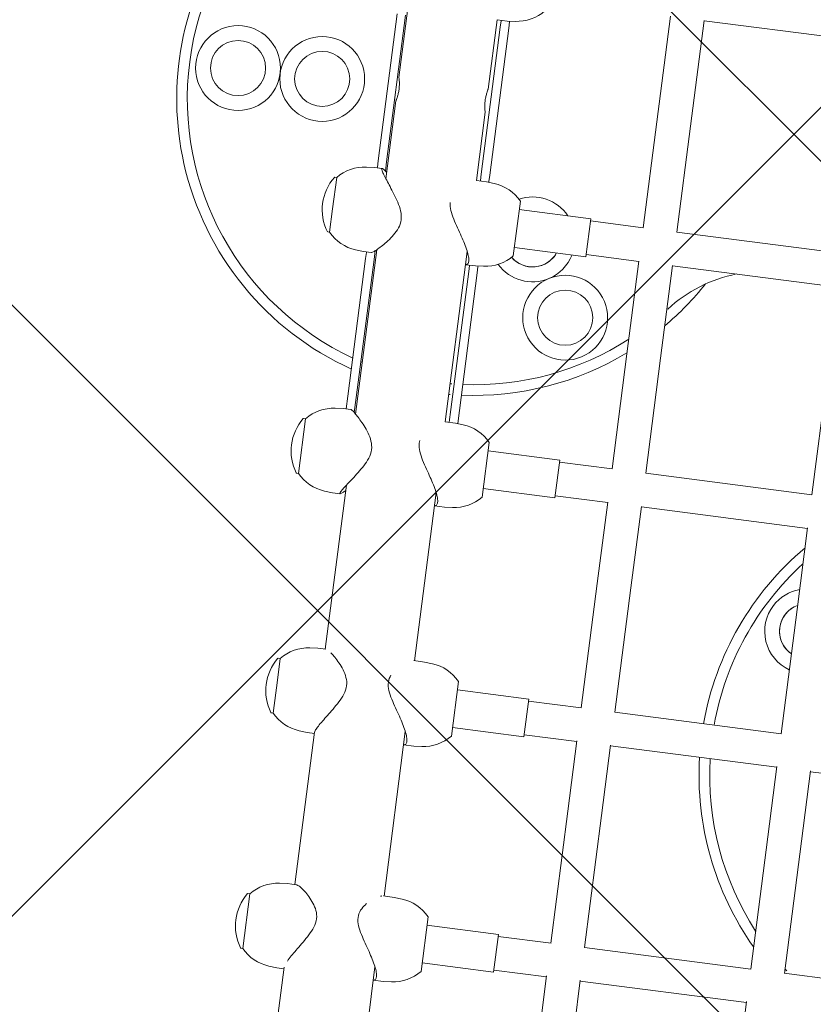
# Model space of a CAD drawing. Header units: metres. Extents: x 5509548 to 5517943, y 5680530 to 5684871.
# Tile 39 of 256: x 5516083.342 to 5516083.716, y 5683295.217 to 5683295.681. Entities that reach past the tile are written whole.
import ezdxf
from ezdxf import colors
from ezdxf.entities.mleader import LeaderData, LeaderLine
from ezdxf.math import Vec2, Vec3

# ---------------------------------------------------------------- set-up
doc = ezdxf.new("R2010")
doc.units = ezdxf.units.M
doc.layers.get('0').update_dxf_attribs({"linetype": 'CONTINUOUS', "lineweight": 18})
for name, color, linetype in [('A-Nawierzchnie', 41, 'CONTINUOUS'), ('A-Plac-Zabaw', 81, 'CONTINUOUS'), ('org', 1, 'CONTINUOUS')]:
    doc.layers.add(name, color=color, linetype=linetype)
doc.styles.get("Standard").update_dxf_attribs({"font": 'simplex.shx'})

# ---------------------------------------------------------------- blocks, each defined once
blk = doc.blocks.new('A$C615C02F7')
at = {"lineweight": 0}
for p, q in [((1153.59788247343, 307.7746992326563), (1153.59788247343, 307.6853169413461)), ((1156.19788247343, 307.7746992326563), (1156.19788247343, 307.6853169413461)), ((1164.784140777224, 307.7759574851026), (1164.784140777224, 307.6865751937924)), ((1167.384140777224, 307.7759574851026), (1167.384140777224, 307.6865751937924)), ((1176.144052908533, 308.0346396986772), (1176.144052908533, 307.945257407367)), ((1178.744052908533, 307.9452574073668), (1176.144052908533, 307.9452574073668)), ((1178.744052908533, 308.0346396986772), (1178.744052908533, 307.945257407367)), ((1187.608756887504, 308.0346992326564), (1187.608756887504, 307.9453169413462)), ((1188.72284223, 307.945316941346), (1187.608756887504, 307.945316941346)), ((1190.208756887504, 307.945316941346), (1188.72284223, 307.945316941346)), ((1190.208756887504, 308.0346992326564), (1190.208756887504, 307.9453169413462)), ((1156.19788247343, 307.6853169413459), (1153.59788247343, 307.6853169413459)), ((1166.356175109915, 307.6865751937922), (1164.784140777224, 307.6865751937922)), ((1167.384140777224, 307.6865751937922), (1166.356175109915, 307.6865751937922)), ((1152.930819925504, 306.3617937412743), (1152.89788247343, 305.985316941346)), ((1156.864945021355, 306.3617937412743), (1156.89788247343, 305.985316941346)), ((1164.117078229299, 306.3630519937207), (1164.084140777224, 305.9865751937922)), ((1168.05120332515, 306.3630519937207), (1168.084140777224, 305.9865751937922)), ((1175.476990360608, 306.6217342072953), (1175.444052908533, 306.2452574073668)), ((1179.411115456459, 306.6217342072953), (1179.444052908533, 306.2452574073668)), ((1186.941694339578, 306.6217937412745), (1186.908756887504, 306.245316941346)), ((1190.87581943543, 306.6217937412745), (1190.908756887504, 306.245316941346)), ((1152.89788247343, 305.6353169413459), (1152.89788247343, 305.985316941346)), ((1156.89788247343, 305.5719027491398), (1156.89788247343, 305.985316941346)), ((1164.084140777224, 305.6353169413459), (1164.084140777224, 305.9865751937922)), ((1168.084140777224, 305.6019176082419), (1168.084140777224, 305.9865751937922)), ((1175.444052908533, 305.8814852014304), (1175.444052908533, 306.2452574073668)), ((1179.444052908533, 305.8814852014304), (1179.444052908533, 306.2452574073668)), ((1179.444052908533, 306.1040501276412), (1180.048386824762, 306.1040501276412)), ((1180.048386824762, 306.1040501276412), (1186.602558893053, 306.1040501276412)), ((1186.602558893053, 306.1040501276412), (1186.88755189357, 306.1040501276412)), ((1186.88755189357, 306.1040501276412), (1186.908756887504, 306.1040501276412)), ((1186.908756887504, 305.8770631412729), (1186.908756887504, 306.245316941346)), ((1190.908756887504, 305.8770631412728), (1190.908756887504, 306.245316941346)), ((1190.908756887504, 306.1040501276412), (1190.935443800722, 306.1040501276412)), ((1190.935443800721, 306.1040501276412), (1191.241696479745, 306.1040501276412)), ((1191.241696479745, 306.1040501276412), (1198.220674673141, 306.1040501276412)), ((1152.975678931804, 305.6353169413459), (1145.953087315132, 305.6353169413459)), ((1164.145547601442, 305.6353169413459), (1156.89788247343, 305.6353169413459)), ((1175.885425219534, 305.6353169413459), (1168.084140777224, 305.6353169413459)), ((1187.073865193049, 305.6353169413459), (1179.263635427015, 305.6353169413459)), ((1180.048386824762, 305.7040501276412), (1179.325213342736, 305.7040501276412)), ((1180.048386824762, 305.7040501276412), (1186.602558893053, 305.7040501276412)), ((1186.88755189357, 305.7040501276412), (1186.602558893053, 305.7040501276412)), ((1186.88755189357, 305.7040501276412), (1187.015147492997, 305.7040501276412)), ((1194.155840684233, 305.6353169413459), (1190.443338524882, 305.6353169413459)), ((1190.802366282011, 305.7040501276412), (1190.935443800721, 305.7040501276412)), ((1191.241696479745, 305.7040501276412), (1190.935443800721, 305.7040501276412)), ((1191.241696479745, 305.7040501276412), (1198.220674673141, 305.7040501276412)), ((1198.553614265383, 305.6353169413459), (1195.255838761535, 305.6353169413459)), ((1145.953087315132, 301.3953169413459), (1153.53247502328, 301.3953169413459)), ((1152.89788247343, 301.395316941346), (1152.89788247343, 300.9153169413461)), ((1156.89788247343, 301.4276245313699), (1156.89788247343, 300.9153169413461)), ((1156.89788247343, 301.3953169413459), (1164.718733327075, 301.3953169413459)), ((1164.084140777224, 301.395316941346), (1164.084140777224, 300.9153169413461)), ((1168.084140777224, 301.4276245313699), (1168.084140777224, 300.9153169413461)), ((1168.084140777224, 301.3953169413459), (1176.078645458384, 301.3953169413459)), ((1175.444052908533, 301.395316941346), (1175.444052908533, 300.9153169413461)), ((1179.444052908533, 301.4068361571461), (1179.444052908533, 300.9153169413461)), ((1179.444052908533, 301.3953169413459), (1186.910890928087, 301.3953169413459)), ((1186.908756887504, 301.395316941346), (1186.908756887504, 300.9153169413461)), ((1186.912524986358, 301.3953169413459), (1187.543349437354, 301.3953169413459)), ((1190.908756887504, 301.3963232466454), (1190.908756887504, 300.9153169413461)), ((1190.908756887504, 301.3953169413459), (1194.155840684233, 301.3953169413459)), ((1195.255838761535, 301.3953169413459), (1198.553614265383, 301.3953169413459)), ((1198.553614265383, 301.3963232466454), (1198.553614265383, 300.915316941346)), ((1152.930819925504, 300.5388401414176), (1152.89788247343, 300.9153169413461)), ((1156.864945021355, 300.5388401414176), (1156.89788247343, 300.9153169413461)), ((1164.117078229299, 300.5388401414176), (1164.084140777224, 300.9153169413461)), ((1168.05120332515, 300.5388401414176), (1168.084140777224, 300.9153169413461)), ((1175.476990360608, 300.5388401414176), (1175.444052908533, 300.9153169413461)), ((1179.411115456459, 300.5388401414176), (1179.444052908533, 300.9153169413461)), ((1180.048386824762, 300.8040501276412), (1179.434318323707, 300.8040501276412)), ((1179.444052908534, 301.2040501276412), (1180.048386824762, 301.2040501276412)), ((1180.048386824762, 301.2040501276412), (1186.602558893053, 301.2040501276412)), ((1180.048386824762, 300.8040501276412), (1186.602558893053, 300.8040501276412)), ((1186.602558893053, 301.2040501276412), (1186.88755189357, 301.2040501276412)), ((1186.88755189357, 300.8040501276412), (1186.602558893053, 300.8040501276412)), ((1186.88755189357, 301.2040501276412), (1186.908756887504, 301.2040501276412)), ((1186.88755189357, 300.8040501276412), (1186.91849147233, 300.8040501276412)), ((1186.941694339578, 300.5388401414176), (1186.908756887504, 300.9153169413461)), ((1190.87581943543, 300.5388401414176), (1190.908756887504, 300.9153169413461)), ((1190.899022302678, 300.8040501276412), (1190.935443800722, 300.8040501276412)), ((1190.908756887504, 301.2040501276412), (1190.935443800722, 301.2040501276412)), ((1190.935443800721, 301.2040501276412), (1191.241696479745, 301.2040501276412)), ((1191.241696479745, 300.8040501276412), (1190.935443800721, 300.8040501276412)), ((1191.241696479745, 301.2040501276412), (1198.220674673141, 301.2040501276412)), ((1191.241696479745, 300.8040501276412), (1198.220674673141, 300.8040501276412)), ((1198.220674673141, 301.2040501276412), (1198.526927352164, 301.2040501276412)), ((1198.526927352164, 300.8040501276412), (1198.220674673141, 300.8040501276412)), ((1198.526927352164, 301.2040501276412), (1198.553614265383, 301.2040501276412)), ((1198.526927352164, 300.8040501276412), (1198.563348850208, 300.8040501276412)), ((1198.586551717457, 300.5388401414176), (1198.553614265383, 300.915316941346)), ((1153.59788247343, 299.2153169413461), (1156.19788247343, 299.2153169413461)), ((1153.99788247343, 295.8153169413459), (1153.99788247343, 299.2153169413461)), ((1155.79788247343, 295.8153169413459), (1155.79788247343, 299.2153169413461)), ((1164.784140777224, 299.2153169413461), (1167.384140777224, 299.2153169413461)), ((1165.184140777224, 295.8153169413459), (1165.184140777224, 299.2153169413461)), ((1166.984140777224, 295.8153169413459), (1166.984140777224, 299.2153169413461)), ((1176.144052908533, 299.2153169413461), (1178.744052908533, 299.2153169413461)), ((1176.544052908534, 295.8153169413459), (1176.544052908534, 299.2153169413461)), ((1178.344052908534, 295.8153169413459), (1178.344052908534, 299.2153169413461)), ((1187.608756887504, 299.2153169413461), (1190.208756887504, 299.2153169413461)), ((1188.008756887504, 295.8153169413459), (1188.008756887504, 299.2153169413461)), ((1189.808756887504, 295.8153169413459), (1189.808756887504, 299.2153169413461)), ((1153.99788247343, 295.8153169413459), (1155.79788247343, 295.8153169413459)), ((1154.09788247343, 293.3153169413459), (1154.09788247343, 295.8153169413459)), ((1155.69788247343, 293.307020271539), (1155.69788247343, 295.8153169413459)), ((1165.184140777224, 295.8153169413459), (1166.984140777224, 295.8153169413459)), ((1165.284140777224, 293.3153169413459), (1165.284140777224, 295.8153169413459)), ((1166.884140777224, 293.3136543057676), (1166.884140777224, 295.8153169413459)), ((1176.544052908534, 295.8153169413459), (1178.344052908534, 295.8153169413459)), ((1176.644052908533, 293.3153169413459), (1176.644052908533, 295.8153169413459)), ((1178.244052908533, 293.3153169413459), (1178.244052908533, 295.8153169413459)), ((1188.008756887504, 295.8153169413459), (1189.808756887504, 295.8153169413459)), ((1188.108756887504, 293.3153169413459), (1188.108756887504, 295.8153169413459)), ((1189.708756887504, 293.3153169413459), (1189.708756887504, 295.8153169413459)), ((1151.352545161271, 293.3153169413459), (1154.153571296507, 293.3153169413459)), ((1155.69788247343, 293.3153169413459), (1161.980473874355, 293.3153169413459)), ((1161.980473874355, 293.3153169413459), (1165.321658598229, 293.3153169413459)), ((1166.884140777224, 293.3153169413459), (1172.790044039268, 293.3153169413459)), ((1172.790044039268, 293.3153169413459), (1176.666506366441, 293.3153169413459)), ((1178.243977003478, 293.3153169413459), (1183.721303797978, 293.3153169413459)), ((1183.721303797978, 293.3153169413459), (1188.119757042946, 293.3153169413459)), ((1189.705407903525, 293.3153169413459), (1194.748744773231, 293.3153169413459)), ((1194.748744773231, 293.3153169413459), (1199.756897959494, 293.3153169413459)), ((1151.352545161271, 291.7153169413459), (1154.153571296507, 291.7153169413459)), ((1154.09788247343, 283.8153169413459), (1154.09788247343, 291.7153169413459)), ((1155.69788247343, 283.807020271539), (1155.69788247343, 291.7236136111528)), ((1155.69788247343, 291.7153169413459), (1161.980473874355, 291.7153169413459)), ((1161.980473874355, 291.7153169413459), (1165.321658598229, 291.7153169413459)), ((1165.284140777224, 283.8153169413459), (1165.284140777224, 291.7153169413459)), ((1166.884140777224, 283.8136543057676), (1166.884140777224, 291.7169795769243)), ((1166.884140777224, 291.7153169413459), (1172.790044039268, 291.7153169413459)), ((1172.790044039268, 291.7153169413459), (1176.666506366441, 291.7153169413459)), ((1176.644052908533, 283.8153169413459), (1176.644052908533, 291.7153169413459)), ((1178.243977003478, 291.7153169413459), (1183.721303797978, 291.7153169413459)), ((1178.244052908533, 283.8153169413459), (1178.244052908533, 291.7153169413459)), ((1183.721303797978, 291.7153169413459), (1188.119757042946, 291.7153169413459)), ((1188.108756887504, 283.8153169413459), (1188.108756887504, 291.7153169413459)), ((1189.705407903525, 291.7153169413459), (1194.748744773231, 291.7153169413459)), ((1189.708756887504, 283.8153169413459), (1189.708756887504, 291.7153169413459)), ((1194.748744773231, 291.7153169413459), (1199.756897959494, 291.7153169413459)), ((1199.753614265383, 283.815316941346), (1199.753614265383, 291.7153169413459)), ((1151.352545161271, 283.8153169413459), (1154.153571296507, 283.8153169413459)), ((1155.69788247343, 283.8153169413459), (1161.980473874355, 283.8153169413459)), ((1161.980473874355, 283.8153169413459), (1165.321658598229, 283.8153169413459)), ((1166.884140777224, 283.8153169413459), (1172.790044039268, 283.8153169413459)), ((1172.790044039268, 283.8153169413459), (1176.666506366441, 283.8153169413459)), ((1178.243977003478, 283.8153169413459), (1183.721303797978, 283.8153169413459)), ((1155.69788247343, 274.307020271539), (1155.69788247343, 282.2236136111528)), ((1155.69788247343, 282.2153169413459), (1161.980473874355, 282.2153169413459)), ((1161.980473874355, 282.2153169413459), (1165.321658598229, 282.2153169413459)), ((1165.284140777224, 274.3153169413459), (1165.284140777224, 282.2153169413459))]:
    blk.add_line(p, q, dxfattribs=at)
for centre, radius in [((1194.731185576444, 313.2153169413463), 2), ((1194.731185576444, 313.2153169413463), 1.3), ((1194.731185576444, 313.2153169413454), 1.300000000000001), ((1194.731185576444, 309.2153169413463), 2), ((1194.731185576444, 309.2153169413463), 1.3), ((1194.731185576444, 309.2153169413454), 1.300000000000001), ((1185.031705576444, 296.4153169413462), 1.3), ((1185.031705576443, 296.415316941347), 1.300000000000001)]:
    blk.add_circle(centre, radius, dxfattribs=at)
for centre, radius, start, end in [((1194.731185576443, 302.0153169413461), 13.99999999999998, 16.98086847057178, 110.0082050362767), ((1194.731185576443, 302.0153169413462), 13.49999999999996, 17.63001119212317, 162.3699888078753), ((1194.731185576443, 302.015316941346), 14.00000000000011, 110.0082050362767, 163.0191315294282), ((1177.444052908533, 306.1327574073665), 2.312500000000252, 56.05875755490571, 123.9412424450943), ((1188.908756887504, 306.1328169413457), 2.312500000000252, 56.05875755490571, 123.9412424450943), ((1153.61788247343, 307.7746992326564), 0.01999999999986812, 123.9412424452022, 180.0000000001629), ((1154.89788247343, 305.8728169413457), 2.312500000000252, 56.05875755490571, 123.9412424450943), ((1156.17788247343, 307.7746992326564), 0.01999999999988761, 359.9999999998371, 56.05875755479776), ((1164.804140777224, 307.7759574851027), 0.01999999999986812, 123.9412424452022, 180.0000000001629), ((1166.084140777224, 305.874075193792), 2.312500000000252, 56.05875755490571, 123.9412424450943), ((1167.364140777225, 307.7759574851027), 0.01999999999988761, 359.9999999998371, 56.05875755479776), ((1177.469379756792, 306.4474227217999), 2.000000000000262, 131.5033183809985, 174.9999999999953), ((1176.164052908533, 308.0346396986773), 0.01999999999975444, 123.9412424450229, 180.0000000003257), ((1178.724052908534, 308.0346396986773), 0.01999999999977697, 359.9999999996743, 56.05875755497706), ((1177.418726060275, 306.4474227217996), 2.000000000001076, 5.000000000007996, 48.49668161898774), ((1188.934083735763, 306.4474822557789), 2.000000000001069, 131.5033183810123, 174.9999999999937), ((1187.628756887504, 308.0346992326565), 0.01999999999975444, 123.9412424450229, 180.0000000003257), ((1190.188756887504, 308.0346992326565), 0.01999999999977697, 359.9999999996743, 56.05875755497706), ((1188.883430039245, 306.4474822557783), 2.0000000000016, 5.000000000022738, 48.49668161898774), ((1154.923209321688, 306.1874822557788), 2.000000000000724, 131.5033183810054, 174.9999999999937), ((1154.872555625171, 306.1874822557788), 2.00000000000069, 5.000000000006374, 48.49668161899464), ((1166.109467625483, 306.1887405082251), 2.000000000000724, 131.5033183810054, 174.9999999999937), ((1166.058813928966, 306.1887405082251), 2.00000000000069, 5.000000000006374, 48.49668161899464), ((1194.731185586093, 302.0153169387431), 14.00000000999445, 164.7232903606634, 165.0146873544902), ((1194.731185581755, 302.0153169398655), 13.50000000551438, 164.1428729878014, 164.4458994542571), ((1194.731185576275, 302.0153169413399), 13.99999999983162, 182.5382146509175, 183.3220155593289), ((1194.73118557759, 302.0153169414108), 13.50000000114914, 182.6322876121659, 183.4451990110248), ((1194.731185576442, 302.0153169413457), 13.99999999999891, 184.9633823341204, 218.4205315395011), ((1194.731185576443, 302.015316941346), 13.49999999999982, 185.14769859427, 220.1240345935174), ((1154.923209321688, 300.7131516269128), 2.000000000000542, 184.9999999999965, 228.4966816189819), ((1154.872555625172, 300.7131516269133), 2.0000000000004, 311.5033183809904, 354.9999999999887), ((1166.109467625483, 300.7131516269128), 2.000000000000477, 184.9999999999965, 228.49668161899), ((1166.058813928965, 300.7131516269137), 2.000000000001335, 311.5033183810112, 354.9999999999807), ((1177.469379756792, 300.7131516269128), 2.000000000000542, 184.9999999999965, 228.4966816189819), ((1177.418726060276, 300.7131516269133), 2.0000000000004, 311.5033183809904, 354.9999999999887), ((1188.934083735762, 300.7131516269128), 2.000000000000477, 184.9999999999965, 228.49668161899), ((1188.883430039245, 300.7131516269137), 2.000000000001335, 311.5033183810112, 354.9999999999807), ((1200.578941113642, 300.7131516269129), 2.000000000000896, 184.9999999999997, 228.4966816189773), ((1188.495805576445, 298.4153169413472), 2.000000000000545, 133.4114759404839, 209.9520958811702), ((1188.495805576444, 298.4153169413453), 1.29999999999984, 137.8751472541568, 210.0000115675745), ((1188.495805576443, 298.4153169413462), 1.299999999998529, 137.8751472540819, 247.9971422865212), ((1188.495805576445, 298.4153169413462), 1.999999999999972, 311.0316369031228, 26.05670822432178), ((1185.031705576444, 296.4153169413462), 2.000000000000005, 30.04792725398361, 210.0000115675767), ((1188.495805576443, 298.4153169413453), 1.299999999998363, 210.0000115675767, 247.997142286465), ((1185.031705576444, 296.4153169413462), 2, 210.0000115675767, 29.95209588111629), ((1188.495805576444, 298.4153169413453), 1.999999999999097, 210.0479272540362, 255.905356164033), ((1194.731185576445, 302.0153169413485), 14.0000000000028, 227.3676068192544, 238.6879529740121), ((1194.731185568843, 302.0153169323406), 13.49999998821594, 229.7261070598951, 230.0131137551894), ((1181.731185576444, 286.5153169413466), 6.729928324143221, 18.62246552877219, 50.01311375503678), ((1166.231185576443, 273.5153169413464), 13.9999999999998, 93.878795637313, 132.6323931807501), ((1166.231185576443, 273.5153169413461), 14.00000000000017, 47.36760681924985, 87.32677472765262), ((1166.231185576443, 273.515316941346), 13.50000000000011, 94.02268700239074, 130.2738929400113), ((1166.231185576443, 273.5153169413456), 13.50000000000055, 49.72610705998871, 87.227690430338), ((1171.831185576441, 283.2147969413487), 2.000000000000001, 59.99998843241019, 162.5267800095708), ((1171.831185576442, 283.2147969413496), 1.99999999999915, 17.47321999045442, 59.99998843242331), ((1171.831185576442, 283.2147969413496), 1.299999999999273, 59.9999884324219, 152.4877362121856), ((1171.831185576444, 283.214796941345), 1.299999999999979, 27.51226378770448, 152.4877362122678), ((1171.831185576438, 283.2147969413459), 1.300000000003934, 27.51226378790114, 59.99998843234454), ((1166.231185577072, 273.5153169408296), 13.50000000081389, 139.8759654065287, 141.2829830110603)]:
    blk.add_arc(centre, radius, start, end, dxfattribs=at)
for points, knots in [([(1179.444052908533, 305.8814852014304), (1179.444025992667, 305.8756523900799), (1179.441970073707, 305.8680370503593), (1179.427073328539, 305.8342610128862), (1179.402328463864, 305.7978615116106), (1179.328278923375, 305.7060320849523), (1179.278916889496, 305.6505261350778), (1179.16215699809, 305.5285026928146), (1179.09476520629, 305.4620144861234), (1178.946369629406, 305.3238500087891), (1178.858960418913, 305.2465796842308), (1178.666717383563, 305.090695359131), (1178.56197078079, 305.0120283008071), (1178.33850329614, 304.8680595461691), (1178.22007170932, 304.8027627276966), (1177.96858988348, 304.7065299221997), (1177.835429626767, 304.6760338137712), (1177.549808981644, 304.6760338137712), (1177.412859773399, 304.7065299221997), (1177.147821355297, 304.8027627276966), (1177.019583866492, 304.8680595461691), (1176.770935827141, 305.0120283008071), (1176.650799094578, 305.090695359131), (1176.422908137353, 305.2465796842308), (1176.315226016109, 305.3238500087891), (1176.124333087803, 305.4620144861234), (1176.033466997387, 305.5285026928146), (1175.864631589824, 305.6505261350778), (1175.786663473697, 305.7060320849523), (1175.6517574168, 305.7978615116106), (1175.594687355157, 305.8342610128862), (1175.506938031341, 305.8829707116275), (1175.476282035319, 305.8952574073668), (1175.442836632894, 305.8952574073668), (1175.439549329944, 305.8829707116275), (1175.461032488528, 305.8342610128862), (1175.485777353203, 305.7978615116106), (1175.550330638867, 305.7178084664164), (1175.584679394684, 305.6783679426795), (1175.624470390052, 305.6353169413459)], [3.589264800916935, 3.589264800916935, 3.589264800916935, 3.589264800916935, 3.745412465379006, 3.745412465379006, 4.14907204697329, 4.14907204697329, 4.552731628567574, 4.552731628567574, 4.956391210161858, 4.956391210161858, 5.388169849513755, 5.388169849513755, 5.819948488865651, 5.819948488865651, 6.251727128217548, 6.251727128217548, 6.683505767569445, 6.683505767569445, 7.115284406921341, 7.115284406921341, 7.547063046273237, 7.547063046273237, 7.978841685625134, 7.978841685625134, 8.41062032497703, 8.41062032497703, 8.814279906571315, 8.814279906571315, 9.217939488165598, 9.217939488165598, 9.621599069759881, 9.621599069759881, 10.02525865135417, 10.02525865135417, 10.42891823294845, 10.42891823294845, 10.83257781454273, 10.83257781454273, 11.13270524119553, 11.13270524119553, 11.13270524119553, 11.13270524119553]), ([(1190.743648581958, 305.6353169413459), (1190.781805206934, 305.6783911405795), (1190.814428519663, 305.7178522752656), (1190.874764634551, 305.7979210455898), (1190.896969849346, 305.8343205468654), (1190.913321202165, 305.8830302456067), (1190.907441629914, 305.895316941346), (1190.868956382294, 305.895316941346), (1190.835777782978, 305.8830302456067), (1190.743174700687, 305.8343205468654), (1190.683773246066, 305.7979210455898), (1190.544547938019, 305.7060916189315), (1190.464586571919, 305.650585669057), (1190.29219105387, 305.5285622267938), (1190.199757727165, 305.4620740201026), (1190.006094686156, 305.3239095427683), (1189.897133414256, 305.24663921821), (1189.667091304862, 305.0907548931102), (1189.5460812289, 305.0120878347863), (1189.296136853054, 304.8681190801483), (1189.16747448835, 304.8028222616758), (1188.902072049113, 304.7065894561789), (1188.765181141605, 304.6760933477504), (1188.622734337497, 304.6760933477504)], [8.917673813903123, 8.917673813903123, 8.917673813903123, 8.917673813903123, 9.217939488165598, 9.217939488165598, 9.621599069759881, 9.621599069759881, 10.02525865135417, 10.02525865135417, 10.42891823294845, 10.42891823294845, 10.83257781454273, 10.83257781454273, 11.23623739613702, 11.23623739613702, 11.6398969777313, 11.6398969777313, 12.0716756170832, 12.0716756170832, 12.5034542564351, 12.5034542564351, 12.93523289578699, 12.93523289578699, 13.36701153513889, 13.36701153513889, 13.36701153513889, 13.36701153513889]), ([(1156.89788247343, 305.5719027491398), (1156.897836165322, 305.5502162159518), (1156.89142090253, 305.5233248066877), (1156.860644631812, 305.4460916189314), (1156.829301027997, 305.3905856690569), (1156.746103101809, 305.2685622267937), (1156.694257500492, 305.2020740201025), (1156.574752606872, 305.0639095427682), (1156.501595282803, 304.98663921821), (1156.335502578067, 304.8307548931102), (1156.242660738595, 304.7520878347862), (1156.040143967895, 304.6081190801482), (1155.930759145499, 304.5428222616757), (1155.694265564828, 304.4465894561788), (1155.567072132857, 304.4160933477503), (1155.289527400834, 304.4160933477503), (1155.154248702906, 304.4465894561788), (1154.888826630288, 304.5428222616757), (1154.758516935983, 304.6081190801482), (1154.502267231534, 304.7520878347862), (1154.376584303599, 304.8307548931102), (1154.134422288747, 304.98663921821), (1154.018004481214, 305.0639095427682), (1153.807814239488, 305.2020740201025), (1153.705876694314, 305.2685622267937), (1153.511554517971, 305.3905856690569), (1153.419168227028, 305.4460916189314), (1153.313639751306, 305.5043093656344), (1153.2919839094, 305.5159292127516), (1153.271023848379, 305.5268364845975)], [3.873735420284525, 3.873735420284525, 3.873735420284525, 3.873735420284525, 4.14907204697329, 4.14907204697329, 4.552731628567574, 4.552731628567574, 4.956391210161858, 4.956391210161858, 5.388169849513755, 5.388169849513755, 5.819948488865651, 5.819948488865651, 6.251727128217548, 6.251727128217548, 6.683505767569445, 6.683505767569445, 7.115284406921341, 7.115284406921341, 7.547063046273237, 7.547063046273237, 7.978841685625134, 7.978841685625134, 8.41062032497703, 8.41062032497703, 8.814279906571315, 8.814279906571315, 9.217939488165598, 9.217939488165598, 9.326101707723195, 9.326101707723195, 9.326101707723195, 9.326101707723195]), ([(1166.50265513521, 304.4173516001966), (1166.361915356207, 304.4173516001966), (1166.225628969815, 304.4478477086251), (1165.959700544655, 304.544080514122), (1165.829899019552, 304.6093773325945), (1165.576065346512, 304.7533460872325), (1165.45229764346, 304.8320131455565), (1165.215265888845, 304.9878974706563), (1165.102067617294, 305.0651677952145), (1164.899106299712, 305.2033322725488), (1164.801362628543, 305.26982047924), (1164.616795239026, 305.3918439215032), (1164.52997100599, 305.4473498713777), (1164.375775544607, 305.5391792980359), (1164.308248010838, 305.5755787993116), (1164.198637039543, 305.6242884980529), (1164.156575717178, 305.6365751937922), (1164.123183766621, 305.6365751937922), (1164.118399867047, 305.6361503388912), (1164.114059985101, 305.6353169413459)], [0, 0, 0, 0, 0.4317786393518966, 0.4317786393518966, 0.8635572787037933, 0.8635572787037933, 1.29533591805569, 1.29533591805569, 1.727114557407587, 1.727114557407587, 2.13077413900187, 2.13077413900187, 2.534433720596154, 2.534433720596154, 2.938093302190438, 2.938093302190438, 3.341752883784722, 3.341752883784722, 3.416814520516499, 3.416814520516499, 3.416814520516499, 3.416814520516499]), ([(1188.622734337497, 304.6760933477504), (1188.48028753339, 304.6760933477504), (1188.347756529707, 304.7065894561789), (1188.097953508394, 304.8028222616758), (1187.980574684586, 304.8681190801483), (1187.759605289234, 305.0120878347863), (1187.656304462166, 305.0907548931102), (1187.4672820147, 305.24663921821), (1187.381648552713, 305.3239095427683), (1187.236886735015, 305.4620740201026), (1187.171465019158, 305.5285622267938), (1187.058992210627, 305.650585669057), (1187.011947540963, 305.7060916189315), (1186.942749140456, 305.7979210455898), (1186.920543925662, 305.8343205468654), (1186.909962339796, 305.8658424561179), (1186.908773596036, 305.8719644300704), (1186.908756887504, 305.8770631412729)], [0, 0, 0, 0, 0.4317786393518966, 0.4317786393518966, 0.8635572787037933, 0.8635572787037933, 1.29533591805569, 1.29533591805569, 1.727114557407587, 1.727114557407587, 2.13077413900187, 2.13077413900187, 2.534433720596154, 2.534433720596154, 2.938093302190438, 2.938093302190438, 3.056880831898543, 3.056880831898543, 3.056880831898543, 3.056880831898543]), ([(1195.255838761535, 305.6353169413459), (1195.255830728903, 305.6353169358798), (1195.255761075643, 305.6353009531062), (1195.255345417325, 305.6351997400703), (1195.254771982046, 305.635055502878), (1195.252402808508, 305.6344549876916), (1195.250015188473, 305.6338460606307), (1195.234938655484, 305.6300274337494), (1195.211827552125, 305.6241649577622), (1195.144818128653, 305.6090969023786), (1195.100999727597, 305.5999799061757), (1194.993342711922, 305.5821322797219), (1194.928924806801, 305.5737166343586), (1194.792783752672, 305.5634905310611), (1194.722885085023, 305.561618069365), (1194.586822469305, 305.565119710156), (1194.522200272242, 305.5701309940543), (1194.406245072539, 305.5838573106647), (1194.355208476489, 305.5921947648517), (1194.272657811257, 305.6078224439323), (1194.239989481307, 305.6150329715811), (1194.198097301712, 305.6247847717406), (1194.184781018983, 305.6280587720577), (1194.168070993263, 305.6322258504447), (1194.1629636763, 305.6335250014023), (1194.158271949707, 305.6347142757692), (1194.157197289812, 305.634986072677), (1194.156097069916, 305.6352598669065), (1194.155858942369, 305.6353169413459), (1194.155840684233, 305.6353169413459)], [-1.737500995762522, -1.737500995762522, -1.737500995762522, -1.737500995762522, -1.723240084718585, -1.723240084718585, -1.692344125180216, -1.692344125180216, -1.638291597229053, -1.638291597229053, -1.442170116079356, -1.442170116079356, -1.242079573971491, -1.242079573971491, -1.02496708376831, -1.02496708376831, -0.8155990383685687, -0.8155990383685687, -0.6148827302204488, -0.6148827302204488, -0.4254735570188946, -0.4254735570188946, -0.2565070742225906, -0.2565070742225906, -0.1448404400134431, -0.1448404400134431, -0.0647463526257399, -0.0647463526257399, -0.02693713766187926, -0.02693713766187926, 0, 0, 0, 0]), ([(1167.95362648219, 305.3570684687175), (1167.947004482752, 305.3484441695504), (1167.940172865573, 305.3396962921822), (1167.884691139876, 305.26982047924), (1167.826471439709, 305.2033322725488), (1167.695063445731, 305.0651677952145), (1167.615998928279, 304.9878974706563), (1167.438988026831, 304.8320131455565), (1167.341132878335, 304.7533460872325), (1167.129696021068, 304.6093773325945), (1167.016404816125, 304.544080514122), (1166.773301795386, 304.4478477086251), (1166.643394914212, 304.4173516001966), (1166.50265513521, 304.4173516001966)], [11.17759168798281, 11.17759168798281, 11.17759168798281, 11.17759168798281, 11.23623739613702, 11.23623739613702, 11.6398969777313, 11.6398969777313, 12.0716756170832, 12.0716756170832, 12.5034542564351, 12.5034542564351, 12.93523289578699, 12.93523289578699, 13.36701153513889, 13.36701153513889, 13.36701153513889, 13.36701153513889]), ([(1152.900046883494, 301.3953169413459), (1152.905681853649, 301.3556492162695), (1152.922354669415, 301.3239110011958), (1152.98118349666, 301.2776036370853), (1153.025954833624, 301.265316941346), (1153.138854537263, 301.265316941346), (1153.208663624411, 301.2776036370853), (1153.370473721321, 301.3263133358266), (1153.462456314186, 301.3627128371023), (1153.660750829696, 301.4545422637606), (1153.767275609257, 301.5100482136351), (1153.985805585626, 301.6320716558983), (1154.097815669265, 301.6985598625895), (1154.324739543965, 301.8367243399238), (1154.448194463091, 301.9139946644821), (1154.700537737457, 302.0698789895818), (1154.829378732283, 302.1485460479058), (1155.087832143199, 302.2925148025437), (1155.217213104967, 302.3578116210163), (1155.476358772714, 302.4540444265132), (1155.606306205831, 302.4845405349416), (1155.867601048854, 302.4845405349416), (1155.984758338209, 302.4540444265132), (1156.198141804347, 302.3578116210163), (1156.294421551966, 302.2925148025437), (1156.400993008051, 302.2040587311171), (1156.420322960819, 302.1872371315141), (1156.43911950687, 302.1701327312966)], [2.574250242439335, 2.574250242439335, 2.574250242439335, 2.574250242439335, 2.938093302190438, 2.938093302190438, 3.341752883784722, 3.341752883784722, 3.745412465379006, 3.745412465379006, 4.14907204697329, 4.14907204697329, 4.552731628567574, 4.552731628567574, 4.956391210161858, 4.956391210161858, 5.388169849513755, 5.388169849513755, 5.819948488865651, 5.819948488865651, 6.251727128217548, 6.251727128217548, 6.683505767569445, 6.683505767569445, 7.115284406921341, 7.115284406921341, 7.547063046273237, 7.547063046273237, 7.645864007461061, 7.645864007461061, 7.645864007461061, 7.645864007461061]), ([(1164.086305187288, 301.3953169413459), (1164.091940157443, 301.3556492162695), (1164.10861297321, 301.3239110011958), (1164.167441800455, 301.2776036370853), (1164.212213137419, 301.265316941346), (1164.325112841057, 301.265316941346), (1164.394921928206, 301.2776036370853), (1164.556732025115, 301.3263133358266), (1164.64871461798, 301.3627128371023), (1164.847009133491, 301.4545422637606), (1164.953533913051, 301.5100482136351), (1165.17206388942, 301.6320716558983), (1165.28407397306, 301.6985598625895), (1165.510997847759, 301.8367243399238), (1165.634452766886, 301.9139946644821), (1165.886796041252, 302.0698789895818), (1166.015637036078, 302.1485460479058), (1166.274090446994, 302.2925148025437), (1166.403471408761, 302.3578116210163), (1166.662617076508, 302.4540444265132), (1166.792564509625, 302.4845405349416), (1167.048847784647, 302.4845405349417), (1167.162008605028, 302.4563391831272), (1167.265383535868, 302.4113869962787)], [2.574250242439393, 2.574250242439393, 2.574250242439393, 2.574250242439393, 2.938093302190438, 2.938093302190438, 3.341752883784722, 3.341752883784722, 3.745412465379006, 3.745412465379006, 4.14907204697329, 4.14907204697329, 4.552731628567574, 4.552731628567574, 4.956391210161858, 4.956391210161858, 5.388169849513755, 5.388169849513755, 5.819948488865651, 5.819948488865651, 6.251727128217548, 6.251727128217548, 6.683505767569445, 6.683505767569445, 7.098721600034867, 7.098721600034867, 7.098721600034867, 7.098721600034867]), ([(1175.446217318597, 301.3953169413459), (1175.451852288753, 301.3556492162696), (1175.468525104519, 301.3239110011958), (1175.527353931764, 301.2776036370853), (1175.572125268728, 301.265316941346), (1175.685024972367, 301.265316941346), (1175.754834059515, 301.2776036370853), (1175.916644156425, 301.3263133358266), (1176.008626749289, 301.3627128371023), (1176.2069212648, 301.4545422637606), (1176.31344604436, 301.5100482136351), (1176.531976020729, 301.6320716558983), (1176.643986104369, 301.6985598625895), (1176.870909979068, 301.8367243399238), (1176.994364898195, 301.9139946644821), (1177.246708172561, 302.0698789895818), (1177.375549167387, 302.1485460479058), (1177.634002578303, 302.2925148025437), (1177.763383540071, 302.3578116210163), (1178.022529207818, 302.4540444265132), (1178.152476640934, 302.4845405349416), (1178.330241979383, 302.4845405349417), (1178.375605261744, 302.4805739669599), (1178.419338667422, 302.4732826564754)], [2.574250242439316, 2.574250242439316, 2.574250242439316, 2.574250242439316, 2.938093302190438, 2.938093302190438, 3.341752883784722, 3.341752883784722, 3.745412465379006, 3.745412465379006, 4.14907204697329, 4.14907204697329, 4.552731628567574, 4.552731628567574, 4.956391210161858, 4.956391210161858, 5.388169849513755, 5.388169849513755, 5.819948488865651, 5.819948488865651, 6.251727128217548, 6.251727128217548, 6.683505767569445, 6.683505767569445, 6.839226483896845, 6.839226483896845, 6.839226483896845, 6.839226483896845]), ([(1186.91092128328, 301.3953170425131), (1186.916556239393, 301.3556492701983), (1186.933229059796, 301.3239110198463), (1186.992057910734, 301.2776036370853), (1187.036829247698, 301.2653169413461), (1187.149728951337, 301.2653169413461), (1187.219538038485, 301.2776036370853), (1187.381348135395, 301.3263133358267), (1187.473330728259, 301.3627128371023), (1187.67162524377, 301.4545422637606), (1187.778150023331, 301.5100482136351), (1187.9966799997, 301.6320716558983), (1188.108690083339, 301.6985598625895), (1188.335613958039, 301.8367243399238), (1188.459068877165, 301.9139946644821), (1188.711412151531, 302.0698789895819), (1188.840253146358, 302.1485460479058), (1189.098706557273, 302.2925148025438), (1189.228087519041, 302.3578116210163), (1189.481500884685, 302.4519157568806), (1189.605683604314, 302.481807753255), (1189.730491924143, 302.4843644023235)], [2.574249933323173, 2.574249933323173, 2.574249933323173, 2.574249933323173, 2.938093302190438, 2.938093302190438, 3.341752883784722, 3.341752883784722, 3.745412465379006, 3.745412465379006, 4.14907204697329, 4.14907204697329, 4.552731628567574, 4.552731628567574, 4.956391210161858, 4.956391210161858, 5.388169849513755, 5.388169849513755, 5.819948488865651, 5.819948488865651, 6.251727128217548, 6.251727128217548, 6.664403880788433, 6.664403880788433, 6.664403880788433, 6.664403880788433]), ([(1194.155840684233, 301.395316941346), (1194.155856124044, 301.3953169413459), (1194.156028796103, 301.3953577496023), (1194.156858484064, 301.3955627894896), (1194.157719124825, 301.3957798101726), (1194.161573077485, 301.3967559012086), (1194.165875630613, 301.3978514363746), (1194.188317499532, 301.4034749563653), (1194.21721067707, 301.4106457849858), (1194.296875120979, 301.4277088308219), (1194.347306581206, 301.4374433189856), (1194.465307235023, 301.4546170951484), (1194.532380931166, 301.4617522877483), (1194.67064953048, 301.4687154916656), (1194.739932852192, 301.4687384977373), (1194.872576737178, 301.462139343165), (1194.934622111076, 301.4558815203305), (1195.04327899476, 301.4408636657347), (1195.08998044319, 301.4324460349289), (1195.163433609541, 301.4175667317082), (1195.191607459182, 301.411074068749), (1195.227710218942, 301.4024200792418), (1195.238997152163, 301.3995773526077), (1195.249731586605, 301.3968601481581), (1195.252274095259, 301.3962115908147), (1195.254739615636, 301.3955865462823), (1195.255325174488, 301.3954391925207), (1195.255757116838, 301.3953338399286), (1195.255830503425, 301.3953169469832), (1195.255838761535, 301.395316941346)], [-3.479191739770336, -3.479191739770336, -3.479191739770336, -3.479191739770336, -3.45641261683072, -3.45641261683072, -3.421880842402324, -3.421880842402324, -3.347314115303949, -3.347314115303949, -3.139965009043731, -3.139965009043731, -2.93012476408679, -2.93012476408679, -2.714041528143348, -2.714041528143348, -2.507412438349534, -2.507412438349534, -2.308692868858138, -2.308692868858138, -2.123498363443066, -2.123498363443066, -1.960665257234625, -1.960665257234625, -1.843561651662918, -1.843561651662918, -1.787281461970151, -1.787281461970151, -1.75621911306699, -1.75621911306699, -1.741557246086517, -1.741557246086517, -1.741557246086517, -1.741557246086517])]:
    blk.add_open_spline(points, degree=3, knots=knots, dxfattribs=at)
for points in [[(1194.705839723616, 305.562729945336), (1194.722759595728, 305.5627419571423), (1194.739673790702, 305.5629550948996), (1194.756531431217, 305.5633573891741)], [(1156.870017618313, 301.5692933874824), (1156.888123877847, 301.5171538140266), (1156.897853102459, 301.4690781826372), (1156.89788247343, 301.4276245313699)], [(1168.084132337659, 301.4297505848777), (1168.084137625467, 301.4290402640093), (1168.08414016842, 301.4283317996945), (1168.084140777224, 301.4276245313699)], [(1194.756531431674, 301.4672764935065), (1194.739704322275, 301.467682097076), (1194.722790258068, 301.467894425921), (1194.705839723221, 301.4679039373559)]]:
    blk.add_open_spline(points, degree=3, dxfattribs=at)

msp = doc.modelspace()

# ---------------------------------------------------------------- hatches: boundary and pattern name
at = {"layer": 'A-Nawierzchnie', "linetype": 'ByBlock', "true_color": 0xb7e0ab, "transparency": 33554687}
h = msp.add_hatch(dxfattribs=at)
h.set_pattern_fill('ANSI37', color=9, scale=0.1, style=0)
h.set_pattern_definition([(45, (615.2743167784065, 129.3192508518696), (-0.2245064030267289, 0.2245064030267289), []), (135, (615.2743167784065, 129.3192508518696), (-0.2245064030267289, -0.2245064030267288), [])])
h.paths.add_polyline_path([(5516099.6639383, 5683319.509563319), (5516093.18050492, 5683320.492467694, 0.02400827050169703), (5516090.889116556, 5683320.728043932), (5516071.666547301, 5683321.775596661, -0.02484724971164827), (5516069.295594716, 5683322.023371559), (5516062.302756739, 5683323.108692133, -0.3638266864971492), (5516061.032989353, 5683324.559218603), (5516063.231110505, 5683324.230619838), (5516064.490548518, 5683332.646905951), (5516062.29494606, 5683332.975128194), (5516065.4430103, 5683353.379441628, 0.414213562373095), (5516062.9339508, 5683356.800643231), (5516050.08979864, 5683358.776220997, 0.4141947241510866), (5516046.668626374, 5683356.267352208), (5516042.257273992, 5683327.598946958, 0.4142317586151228), (5516044.766305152, 5683324.177561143), (5516053.343595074, 5683322.858275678, -0.02007901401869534), (5516053.579985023, 5683322.812134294), (5516052.668604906, 5683316.935679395), (5516054.150876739, 5683316.705803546), (5516053.920999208, 5683315.223525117), (5516046.954293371, 5683316.304038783), (5516046.53358273, 5683313.591470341), (5516044.962368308, 5683313.835160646), (5516043.961552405, 5683307.382313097), (5516045.532766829, 5683307.138622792), (5516044.092847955, 5683297.854620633), (5516044.241075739, 5683297.831630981), (5516044.011179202, 5683296.349353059), (5516069.871986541, 5683292.33842502), (5516070.101883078, 5683293.820702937), (5516070.250110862, 5683293.797713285), (5516071.690029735, 5683303.081715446), (5516073.26124416, 5683302.838025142), (5516074.262060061, 5683309.290872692), (5516072.690845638, 5683309.534562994), (5516073.111556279, 5683312.247131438), (5516066.144886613, 5683313.327639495), (5516066.374772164, 5683314.809910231), (5516068.140582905, 5683314.536067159), (5516068.712784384, 5683314.452779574), (5516069.444190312, 5683314.361830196), (5516070.42180041, 5683314.267207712), (5516071.256411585, 5683314.210627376), (5516075.58645081, 5683313.974792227), (5516074.85022779, 5683300.465115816), (5516082.256583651, 5683299.380121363), (5516080.796957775, 5683289.416467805), (5516090.875183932, 5683287.94005766), (5516092.610210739, 5683299.78364581), (5516076.426464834, 5683302.154484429), (5516076.852947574, 5683309.980433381), (5516087.948828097, 5683309.370979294), (5516088.305421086, 5683315.861425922), (5516090.617040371, 5683315.735451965, -0.02400827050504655), (5516092.431056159, 5683315.548954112), (5516098.599416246, 5683314.613815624), (5516098.31852322, 5683313.306826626), (5516091.99430035, 5683314.28274265), (5516090.39067605, 5683303.90295513), (5516099.094000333, 5683302.561238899), (5516096.496908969, 5683285.74680292), (5516069.794551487, 5683289.86845434), (5516048.342630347, 5683290.09877717), (5516034.965910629, 5683291.963955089), (5516037.042734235, 5683305.715577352), (5516039.999341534, 5683324.308768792), (5516043.122031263, 5683343.075807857), (5516045.796543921, 5683360.442185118), (5516068.332659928, 5683356.975872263), (5516067.979837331, 5683322.47700484), (5516099.929928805, 5683320.735853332)])
at = {"layer": 'A-Nawierzchnie', "linetype": 'ByBlock', "true_color": 0xffffc6, "transparency": 33554687}
h = msp.add_hatch(dxfattribs=at)
h.set_pattern_fill('ANSI37', scale=0.1, style=0)
h.set_pattern_definition([(45, (0, 0), (-0.2245064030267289, 0.2245064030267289), []), (135, (0, 0), (-0.2245064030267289, -0.2245064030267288), [])])
h.paths.add_polyline_path([(5516082.256583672, 5683299.380121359), (5516082.401531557, 5683300.369560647), (5516091.589262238, 5683299.023603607), (5516090.115141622, 5683288.961006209), (5516081.817906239, 5683290.176510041), (5516083.147078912, 5683299.249668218)])

# ---------------------------------------------------------------- block references
at = {"layer": 'A-Plac-Zabaw', "xscale": 0.01, "yscale": 0.01, "zscale": 0.01, "rotation": 82.65149708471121}
msp.add_blockref('A$C615C02F7', (5516085.023226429, 5683283.408364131), dxfattribs=at)

# ---------------------------------------------------------------- leaders
at = {"layer": 'org', "linetype": 'ByBlock'}
ml = msp.add_multileader_mtext('Standard', dxfattribs=at)
ml.set_content('')
ml.set_leader_properties()
ml.build(insert=Vec2(0, 0))
ml.multileader.update_dxf_attribs({"has_dogleg": 0, "text_right_attachment_type": 6, "dogleg_length": 0.36, "arrow_head_size": 0})
ctx = ml.context
ctx.base_point, ctx.char_height, ctx.arrow_head_size, ctx.landing_gap_size, ctx.plane_origin, ctx.plane_x_axis, ctx.plane_y_axis = Vec3(5516095.88688147, 5683282.392636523), 0.18, 0, 0.09, Vec3(-3106245.055154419, 5666210.726924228), Vec3(0.7598800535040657, -0.650063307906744), Vec3(0.650063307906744, 0.7598800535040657)
ctx.right_attachment = 6
notes = []
notes.append((ctx, [(0, (1, 1, 0), (5516096.160438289, 5683282.158613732), (-0.7598800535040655, 0.650063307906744), 0.3599999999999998, [(0, [(5516078.683667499, 5683310.803375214), (5516078.773770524, 5683310.141332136), (5516095.688689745, 5683284.253976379)], 256, [])])]))
ctx.mtext, ml.multileader.dxf.content_type = None, 0
for ctx, leaders in notes:
    for number, flags, end, landing, length, lines in leaders:
        leader = LeaderData()
        leader.index, (leader.has_last_leader_line, leader.has_dogleg_vector, leader.attachment_direction) = number, flags
        leader.last_leader_point, leader.dogleg_vector, leader.dogleg_length = Vec3(end), Vec3(landing), length
        for number, points, colour, breaks in lines:
            line = LeaderLine()
            line.index, line.vertices, line.color, line.breaks = number, Vec3.list(points), colors.encode_raw_color(colour), breaks
            leader.lines.append(line)
        ctx.leaders.append(leader)

doc.saveas('drawing.dxf')
